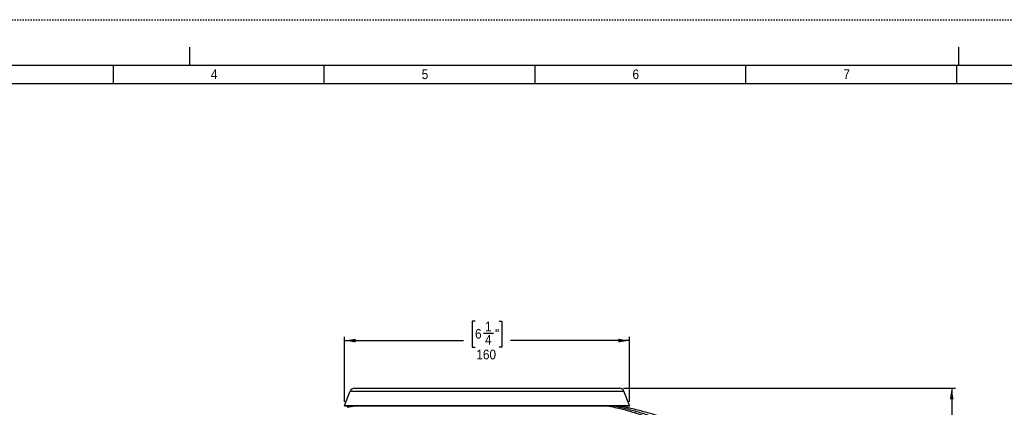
# Model space of a CAD drawing. Extents: x 0 to 841, y 0 to 594.
# Tile 5 of 7: x 165 to 433, y 488 to 594. Entities that reach past the tile are written whole.
import ezdxf

# ---------------------------------------------------------------- set-up
doc = ezdxf.new("R2010")
doc.units = 0
doc.linetypes.add('SLD-PUNTI', pattern=[0.635, 0, -0.635])
doc.linetypes.add('SLD-SOLIDO', pattern=[0])
doc.layers.get('0').update_dxf_attribs({"linetype": 'CONTINUOUS'})
doc.layers.add('FORMAT', color=7, linetype='SLD-SOLIDO')
doc.styles.add('SLDTEXTSTYLE3', font='GOTHIC.TTF', dxfattribs={"width": 0.913})
doc.dimstyles.new('SLDDIMSTYLE0', dxfattribs={"dimtxt": 2.645833, "dimasz": 3, "dimexe": 0, "dimexo": 0.0625, "dimgap": 0.661458, "dimtad": 0, "dimdec": 1, "dimlfac": 2, "dimrnd": 1e-09, "dimzin": 12, "dimtxsty": 'SLDTEXTSTYLE3', "dimsah": 1, "dimcen": 0.09, "dimazin": 3, "dimtfac": 1, "dimtdec": 1, "dimtofl": 0, "dimtmove": 0, "dimatfit": 3, "dimtolj": 1, "dimtzin": 12})

# ---------------------------------------------------------------- blocks, each defined once
blk = doc.blocks.new('_D_1')
at = {"layer": 'FORMAT', "color": 7}
for p, q in [((329.44, 493.38), (420.11, 493.38)), ((419.11, 493.38), (419.11, 404.63)), ((413.77, 401.51), (413.77, 402.31)), ((413.77, 402.31), (420.91, 402.31)), ((420.91, 402.31), (420.91, 401.51)), ((417.07, 397.29), (417.07, 400.03)), ((413.77, 392.99), (413.77, 392.19)), ((420.91, 392.19), (420.91, 392.99)), ((413.77, 392.19), (420.91, 392.19)), ((419.11, 301.13), (419.11, 389.87)), ((315.49, 301.13), (420.11, 301.13))]:
    blk.add_line(p, q, dxfattribs=at)
for points in [[(419.11, 493.38), (418.61, 490.38), (419.61, 490.38)], [(419.11, 301.13), (419.61, 304.13), (418.61, 304.13)]]:
    blk.add_solid(points, dxfattribs=at)
at = {"layer": 'FORMAT', "color": 7, "attachment_point": 1, "rotation": 90, "style": 'SLDTEXTSTYLE3'}
for s, insert, char_height in [('"', (415.92, 400.42), 2.65), ('3', (413.92, 397.68), 2.65), ('8', (417.53, 397.68), 2.65), ('390', (421.59, 394.32), 2.646), ('15', (415.92, 392.99), 2.646)]:
    blk.add_mtext(s, dxfattribs=dict(at, insert=insert, char_height=char_height))
blk = doc.blocks.new('_D_2')
at = {"layer": 'FORMAT', "color": 7}
for p, q in [((288.94, 511.72), (288.13, 511.72)), ((288.13, 511.72), (288.13, 504.58)), ((295.5, 511.72), (296.3, 511.72)), ((296.3, 511.72), (296.3, 504.58)), ((291.28, 508.42), (294.02, 508.42)), ((253.33, 489.63), (253.33, 507.39)), ((253.33, 506.39), (285.82, 506.39)), ((331.1, 506.39), (298.62, 506.39)), ((331.1, 489.63), (331.1, 507.39)), ((288.13, 504.58), (288.94, 504.58)), ((296.3, 504.58), (295.5, 504.58))]:
    blk.add_line(p, q, dxfattribs=at)
for points in [[(253.33, 506.39), (256.33, 505.89), (256.33, 506.89)], [(331.1, 506.39), (328.1, 506.89), (328.1, 505.89)]]:
    blk.add_solid(points, dxfattribs=at)
at = {"layer": 'FORMAT', "color": 7, "attachment_point": 1, "style": 'SLDTEXTSTYLE3'}
for s, insert, char_height in [('1', (291.67, 511.57), 2.65), ('6', (288.94, 509.57), 2.65), ('"', (294.41, 509.57), 2.65), ('4', (291.67, 507.96), 2.65), ('160', (289.29, 503.9), 2.646)]:
    blk.add_mtext(s, dxfattribs=dict(at, insert=insert, char_height=char_height))

msp = doc.modelspace()

# ---------------------------------------------------------------- linework, layer by layer
at = {"color": 7, "linetype": 'SLD-PUNTI'}
msp.add_line((840.999, 594), (0.001, 594), dxfattribs=at)
at = {"color": 7, "linetype": 'SLD-SOLIDO'}
for p, q in [((210.999, 586.5), (210.999, 581.5)), ((420.999, 586.5), (420.999, 581.5)), ((828.501, 581.5), (12.501, 581.5)), ((190.215, 576.5), (190.215, 581.5)), ((247.787, 576.5), (247.787, 581.5)), ((305.358, 576.5), (305.358, 581.5)), ((362.929, 576.5), (362.929, 581.5)), ((420.501, 576.5), (420.501, 581.5)), ((823.501, 576.5), (17.501, 576.5)), ((253.332, 488.632), (254.852, 492.591)), ((255.994, 493.376), (328.442, 493.376)), ((331.103, 488.632), (329.583, 492.591)), ((331.01, 488.496), (253.426, 488.496)), ((253.989, 488.175), (255.652, 488.496)), ((328.749, 488.496), (331.237, 487.987))]:
    msp.add_line(p, q, dxfattribs=at)
at = {"color": 8, "linetype": 'SLD-SOLIDO'}
for p, q in [((254.852, 492.591), (329.583, 492.591)), ((253.332, 488.632), (331.103, 488.632))]:
    msp.add_line(p, q, dxfattribs=at)
at = {"color": 7, "linetype": 'SLD-SOLIDO'}
for centre, radius, start, end in [((255.994, 492.153), 1.223, 90, 159), ((328.442, 492.153), 1.223, 21, 90), ((253.426, 488.596), 0.1, 159, 270), ((331.01, 488.596), 0.1, 270, 21)]:
    msp.add_arc(centre, radius, start, end, dxfattribs=at)
for points, knots in [([(325.569, 488.496), (326.273, 488.351), (328.05, 487.986), (330.87, 487.238), (334.023, 486.255), (337.125, 485.092), (340.187, 483.806), (343.205, 482.398), (346.193, 480.859), (349.146, 479.188), (352.05, 477.368), (354.883, 475.415), (357.64, 473.331), (360.315, 471.119), (362.905, 468.784), (365.404, 466.331), (367.806, 463.763), (370.106, 461.086), (372.301, 458.304), (374.399, 455.433), (376.397, 452.475), (378.291, 449.435), (380.076, 446.317), (381.75, 443.124), (383.256, 439.974), (384.607, 436.881), (385.812, 433.854), (386.915, 430.779), (387.912, 427.661), (388.79, 424.52), (389.55, 421.363), (390.192, 418.193), (390.725, 414.999), (390.992, 412.854), (391.126, 411.782)], [0, 0, 0, 0, 0.0210613, 0.0531916, 0.0853189, 0.1174459, 0.1495796, 0.1817144, 0.2138458, 0.2465889, 0.27933, 0.3120764, 0.3448349, 0.3776094, 0.4103937, 0.4431793, 0.4759582, 0.5087228, 0.5414748, 0.57423, 0.6069867, 0.6397408, 0.6724897, 0.7052342, 0.7379827, 0.7673332, 0.7966848, 0.8260329, 0.8553771, 0.884721, 0.9135428, 0.942364, 0.9711825, 1, 1, 1, 1]), ([(395.466, 411.775), (395.312, 412.868), (395.002, 415.054), (394.399, 418.308), (393.68, 421.535), (392.842, 424.73), (391.891, 427.867), (390.834, 430.945), (389.678, 433.961), (388.422, 436.931), (387.01, 439.987), (385.431, 443.117), (383.672, 446.309), (381.799, 449.427), (379.817, 452.468), (377.73, 455.427), (375.54, 458.301), (373.251, 461.088), (370.936, 463.676), (368.61, 466.074), (366.291, 468.291), (363.894, 470.414), (361.424, 472.437), (358.9, 474.347), (356.326, 476.143), (353.707, 477.824), (351.031, 479.399), (348.19, 480.927), (345.185, 482.402), (342.016, 483.809), (338.8, 485.091), (335.543, 486.248), (332.237, 487.234), (329.296, 487.984), (327.449, 488.352), (326.727, 488.496)], [0, 0, 0, 0, 0.0293098, 0.0586207, 0.0879341, 0.1172476, 0.1465593, 0.1753481, 0.2041409, 0.2329373, 0.2617329, 0.2944472, 0.3271577, 0.3598717, 0.3925898, 0.4253097, 0.4580278, 0.4907439, 0.5234739, 0.5528131, 0.5821583, 0.6115031, 0.6408417, 0.6701683, 0.6989593, 0.7277434, 0.7565257, 0.7853112, 0.8176363, 0.8499634, 0.8822893, 0.9146097, 0.9469311, 0.9792536, 1, 1, 1, 1]), ([(328.66, 488.496), (329.453, 488.341), (331.452, 487.95), (334.628, 487.177), (338.182, 486.187), (341.695, 485.055), (345.163, 483.792), (348.58, 482.398), (351.832, 480.926), (354.921, 479.392), (357.841, 477.798), (360.698, 476.092), (363.488, 474.277), (366.19, 472.366), (368.802, 470.367), (371.322, 468.283), (373.762, 466.105), (376.226, 463.734), (378.694, 461.156), (381.154, 458.368), (383.509, 455.491), (385.754, 452.526), (387.889, 449.48), (389.909, 446.357), (391.813, 443.161), (393.538, 440.01), (395.092, 436.915), (396.487, 433.887), (397.775, 430.811), (398.944, 427.688), (399.987, 424.541), (400.905, 421.376), (401.699, 418.197), (402.381, 414.992), (402.738, 412.838), (402.916, 411.76)], [0, 0, 0, 0, 0.02134, 0.0538088, 0.0862797, 0.118754, 0.1512304, 0.1837068, 0.2161809, 0.2454439, 0.2747054, 0.3039688, 0.3332343, 0.3625013, 0.3912466, 0.4199916, 0.4487355, 0.4774776, 0.5101357, 0.542793, 0.5754502, 0.6081086, 0.6407686, 0.6734295, 0.7060903, 0.7387494, 0.7680108, 0.7972722, 0.8265325, 0.8557915, 0.8850504, 0.9137872, 0.9425244, 0.9712619, 1, 1, 1, 1])]:
    msp.add_open_spline(points, degree=3, knots=knots, dxfattribs=at)

# ---------------------------------------------------------------- texts
at = {"color": 7, "linetype": 'CONTINUOUS', "char_height": 2.646, "attachment_point": 1, "style": 'SLDTEXTSTYLE3'}
for s, insert in [('4', (216.799, 580.42)), ('5', (274.37, 580.42)), ('6', (331.941, 580.42)), ('7', (389.513, 580.42))]:
    msp.add_mtext(s, dxfattribs=dict(at, insert=insert))

# ---------------------------------------------------------------- dimensions: what is measured, and where the dimension line sits
at = {"layer": 'FORMAT', "color": 7}
dim = msp.add_linear_dim(base=(331.103, 506.388), p1=(253.332, 488.632), p2=(331.103, 488.632), dimstyle='SLDDIMSTYLE0', dxfattribs=at)
dim.commit()
dim.dimension.update_dxf_attribs({"geometry": '_D_2', "text_midpoint": (292.218, 506.388), "dimtype": 160})
dim = msp.add_linear_dim(base=(419.105, 493.376), p1=(314.488, 301.126), p2=(328.442, 493.376), angle=90, dimstyle='SLDDIMSTYLE0', dxfattribs=at)
dim.commit()
dim.dimension.update_dxf_attribs({"geometry": '_D_1', "text_midpoint": (419.105, 397.251), "dimtype": 160})

doc.saveas('drawing.dxf')
